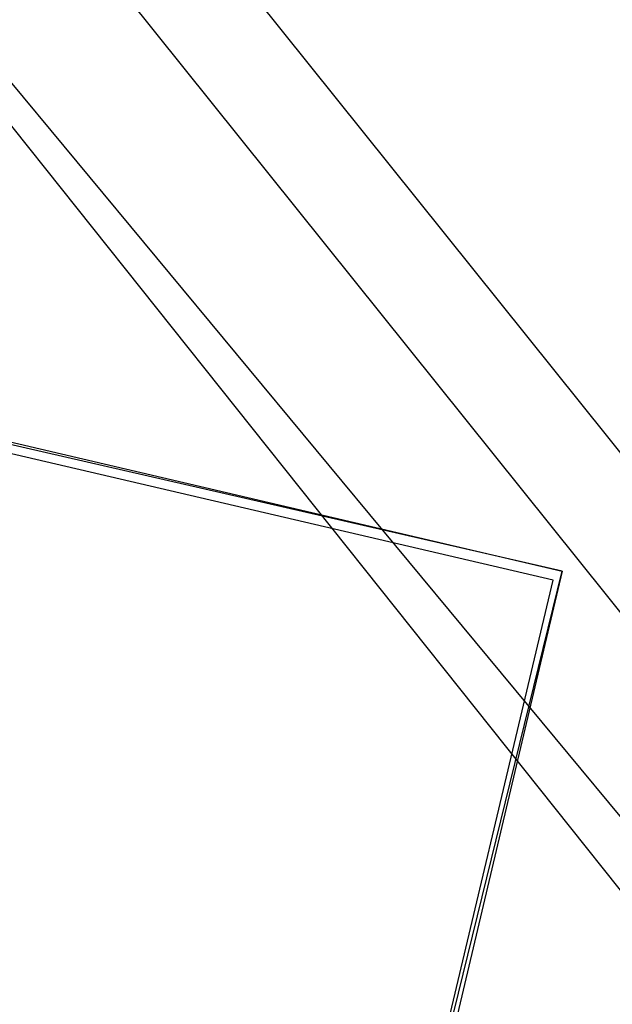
# Model space of a CAD drawing. Header units: feet. Extents: x -79 to 198, y -22 to 181.
# Tile 214 of 256: x 127.233 to 128.1, y 127.411 to 128.851. Entities that reach past the tile are written whole.
import ezdxf

# ---------------------------------------------------------------- set-up
doc = ezdxf.new("R2010")
doc.units = ezdxf.units.FT
doc.layers.add('A-LINEA', color=7, linetype='CONTINUOUS')

msp = doc.modelspace()

# ---------------------------------------------------------------- linework, layer by layer
at = {"layer": 'A-LINEA'}
for p, q in [((140.7504, 112.4542), (100.776, 160.6287)), ((140.7504, 112.4542), (103.1232, 159.3849)), ((140.7504, 112.4542), (103.1232, 159.3849)), ((140.5969, 112.4055), (103.0856, 159.2112)), ((140.277, 112.3118), (103.3057, 158.7075)), ((128.0267, 128.0444), (124.1867, 111.8044))]:
    msp.add_line(p, q, dxfattribs=at)
for points in [[(103.1067, 159.3911), (103.0667, 159.2178), (102.5733, 157.1111), (102.8667, 156.9378), (100.9867, 148.9911), (103.5867, 148.3778), (103.4267, 147.7244), (111.4267, 145.8444), (113.8133, 145.2711), (117.8667, 144.3111), (114.9067, 131.8311), (119.4533, 130.7511), (119.2933, 130.0978), (122, 129.4578), (128.0267, 128.0444), (124.1867, 111.8044), (124.44, 111.7378), (125.7867, 111.4178), (129.48, 110.5511), (135.96, 109.0178), (135.88, 108.6844), (141.96, 107.2578)], [(103.1067, 159.3911), (103.0667, 159.2178), (102.5733, 157.1111), (102.8667, 156.9378), (100.9867, 148.9911), (103.5867, 148.3778), (103.4267, 147.7244), (111.4267, 145.8444), (113.8133, 145.2711), (117.8667, 144.3111), (114.9067, 131.8311), (119.4533, 130.7511), (119.2933, 130.0978), (122, 129.4578), (128.0267, 128.0444), (124.1867, 111.8044), (124.44, 111.7378), (125.7867, 111.4178), (129.48, 110.5511), (135.96, 109.0178), (135.88, 108.6844), (141.96, 107.2578)], [(127.0133, 127.4178), (127.8267, 127.2311), (128.0267, 128.0444), (127.2133, 128.2311), (127.0133, 127.4178)], [(127.0267, 127.4311), (127.8267, 127.2444), (128.0133, 128.0311), (127.2133, 128.2178), (127.0267, 127.4311)]]:
    msp.add_lwpolyline(points, dxfattribs=at)

doc.saveas('drawing.dxf')
